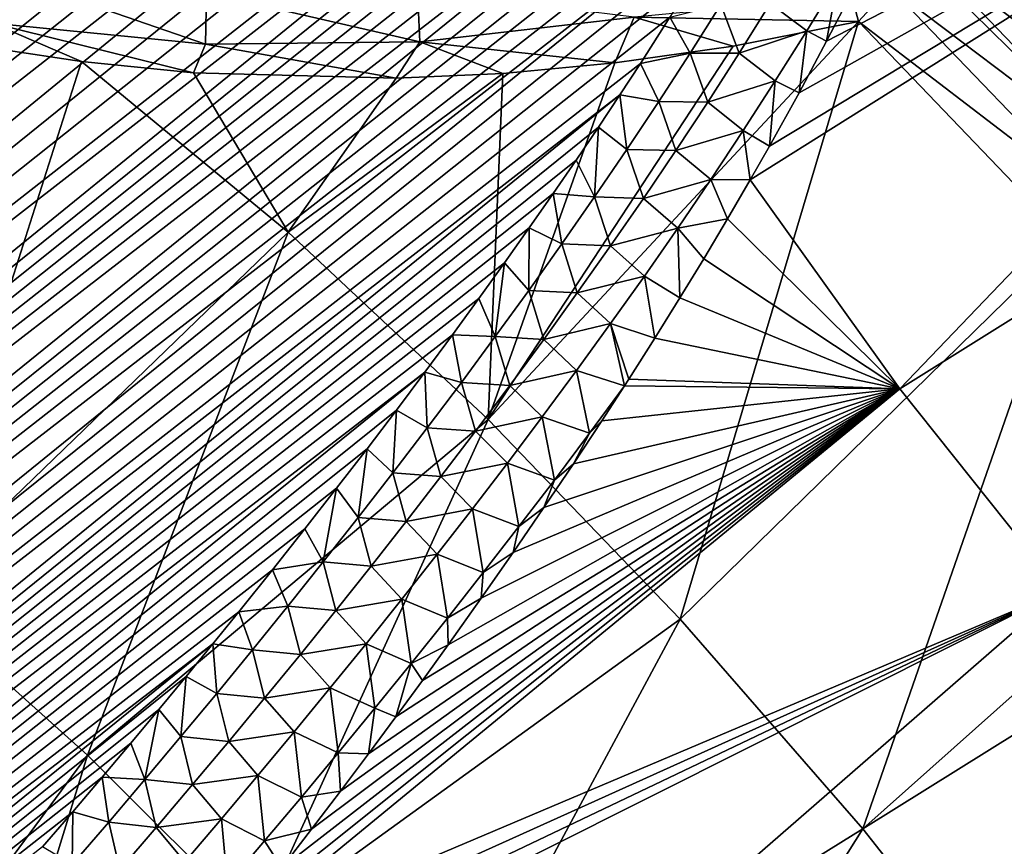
# Model space of a CAD drawing. Header units: metres. Extents: x -82 to 82, y -464 to 32.
# Tile 129 of 256: x -60.4 to -54.13, y -34.53 to -29.26. Entities that reach past the tile are written whole.
import ezdxf

# ---------------------------------------------------------------- set-up
doc = ezdxf.new("R2010")
doc.units = ezdxf.units.M
doc.layers.add('solid_K244121000C07', color=7, linetype='CONTINUOUS')

msp = doc.modelspace()

# ---------------------------------------------------------------- linework, layer by layer
at = {"layer": 'solid_K244121000C07'}
for points in [[(-78.594917, -37.280773, 53.359573), (-58.21331, -21.375046, 36.328918), (-57.990467, -21.362551, 36.173035)], [(-78.319199, -37.938965, 53.302124), (-78.594917, -37.280773, 53.359573), (-57.990467, -21.362551, 36.173035)], [(-78.594917, -37.280773, 53.359573), (-58.4459, -21.393217, 36.491333), (-58.21331, -21.375046, 36.328918)], [(-78.594917, -37.280773, 53.359573), (-58.68837, -21.417181, 36.660358), (-58.4459, -21.393217, 36.491333)], [(-78.319199, -37.938965, 53.302124), (-57.571892, -21.352629, 35.879219), (-57.376038, -21.355093, 35.741261)], [(-78.319199, -37.938965, 53.302124), (-57.776604, -21.355022, 36.023071), (-57.571892, -21.352629, 35.879219)], [(-78.319199, -37.938965, 53.302124), (-57.990467, -21.362551, 36.173035), (-57.776604, -21.355022, 36.023071)], [(-78.319199, -37.938965, 53.302124), (-57.376038, -21.355093, 35.741261), (-57.1884, -21.361826, 35.608696)], [(-78.319199, -37.938965, 53.302124), (-57.1884, -21.361826, 35.608696), (-57.009224, -21.373074, 35.481777)], [(-78.319199, -37.938965, 53.302124), (-57.009224, -21.373074, 35.481777), (-56.838097, -21.388428, 35.360195)], [(-78.044121, -38.584923, 53.209274), (-78.319199, -37.938965, 53.302124), (-56.838097, -21.388428, 35.360195)], [(-78.044121, -38.584923, 53.209274), (-56.838097, -21.388428, 35.360195), (-56.674511, -21.407398, 35.243546)], [(-78.044121, -38.584923, 53.209274), (-56.674511, -21.407398, 35.243546), (-56.5187, -21.430233, 35.132088)], [(-78.594917, -37.280773, 53.359573), (-58.940697, -21.446917, 36.835926), (-58.68837, -21.417181, 36.660358)], [(-78.594917, -37.280773, 53.359573), (-59.203766, -21.483265, 37.018772), (-58.940697, -21.446917, 36.835926)], [(-78.044121, -38.584923, 53.209274), (-56.5187, -21.430233, 35.132088), (-56.228764, -21.485798, 34.923485)], [(-78.870949, -36.6105, 53.380901), (-59.477486, -21.526134, 37.208771), (-59.203766, -21.483265, 37.018772)], [(-78.594917, -37.280773, 53.359573), (-78.870949, -36.6105, 53.380901), (-59.203766, -21.483265, 37.018772)], [(-78.870949, -36.6105, 53.380901), (-59.762085, -21.575743, 37.406078), (-59.477486, -21.526134, 37.208771)], [(-78.044121, -38.584923, 53.209274), (-56.228764, -21.485798, 34.923485), (-55.9669, -21.553728, 34.733543)], [(-78.870949, -36.6105, 53.380901), (-60.058521, -21.632999, 37.6115), (-59.762085, -21.575743, 37.406078)], [(-77.769989, -39.218563, 53.081669), (-78.044121, -38.584923, 53.209274), (-55.9669, -21.553728, 34.733543)], [(-77.769989, -39.218563, 53.081669), (-55.9669, -21.553728, 34.733543), (-55.731277, -21.631895, 34.561024)], [(-78.870949, -36.6105, 53.380901), (-60.26255, -21.675251, 37.752781), (-60.058521, -21.632999, 37.6115)], [(-77.769989, -39.218563, 53.081669), (-55.731277, -21.631895, 34.561024), (-55.520348, -21.71875, 34.404984)], [(-78.870949, -36.6105, 53.380901), (-60.471764, -21.720831, 37.897572), (-60.26255, -21.675251, 37.752781)], [(-77.769989, -39.218563, 53.081669), (-55.520348, -21.71875, 34.404984), (-55.332634, -21.812996, 34.264542)], [(-77.497025, -39.839706, 52.919788), (-77.769989, -39.218563, 53.081669), (-55.332634, -21.812996, 34.264542)], [(-77.497025, -39.839706, 52.919788), (-55.332634, -21.812996, 34.264542), (-55.166149, -21.913033, 34.138401)], [(-77.497025, -39.839706, 52.919788), (-55.166149, -21.913033, 34.138401), (-55.018562, -22.01767, 34.02499)], [(-77.497025, -39.839706, 52.919788), (-55.018562, -22.01767, 34.02499), (-54.888012, -22.126501, 33.923103)], [(-77.497025, -39.839706, 52.919788), (-54.888012, -22.126501, 33.923103), (-54.772461, -22.239262, 33.831337)], [(-77.225426, -40.44812, 52.72403), (-77.497025, -39.839706, 52.919788), (-54.772461, -22.239262, 33.831337)], [(-77.225426, -40.44812, 52.72403), (-54.772461, -22.239262, 33.831337), (-54.669758, -22.355804, 33.748135)], [(-77.225426, -40.44812, 52.72403), (-54.669758, -22.355804, 33.748135), (-54.578724, -22.476393, 33.67268)], [(-77.225426, -40.44812, 52.72403), (-54.578724, -22.476393, 33.67268), (-54.498306, -22.601336, 33.604221)], [(-77.225426, -40.44812, 52.72403), (-54.498306, -22.601336, 33.604221), (-54.427303, -22.73152, 33.541813)], [(-76.955391, -41.043564, 52.494686), (-77.225426, -40.44812, 52.72403), (-54.427303, -22.73152, 33.541813)], [(-76.955391, -41.043564, 52.494686), (-54.427303, -22.73152, 33.541813), (-54.36512, -22.867579, 33.48497)], [(-76.955391, -41.043564, 52.494686), (-54.36512, -22.867579, 33.48497), (-54.311436, -23.01021, 33.433399)], [(-76.955391, -41.043564, 52.494686), (-54.311436, -23.01021, 33.433399), (-54.266121, -23.160393, 33.386925)], [(-76.955391, -41.043564, 52.494686), (-54.266121, -23.160393, 33.386925), (-54.229156, -23.319883, 33.345371)], [(-76.687035, -41.625835, 52.23193), (-76.955391, -41.043564, 52.494686), (-54.229156, -23.319883, 33.345371)], [(-76.687035, -41.625835, 52.23193), (-54.229156, -23.319883, 33.345371), (-54.200867, -23.489965, 33.308834)], [(-76.687035, -41.625835, 52.23193), (-54.200867, -23.489965, 33.308834), (-54.181686, -23.672016, 33.277439)], [(-76.687035, -41.625835, 52.23193), (-54.181686, -23.672016, 33.277439), (-54.172779, -23.868355, 33.251842)], [(-76.687035, -41.625835, 52.23193), (-54.172779, -23.868355, 33.251842), (-54.175354, -24.081043, 33.232693)], [(-76.420471, -42.194641, 51.935787), (-76.687035, -41.625835, 52.23193), (-54.175354, -24.081043, 33.232693)], [(-76.420471, -42.194641, 51.935787), (-54.175354, -24.081043, 33.232693), (-54.190643, -24.311855, 33.220619)], [(-76.420471, -42.194641, 51.935787), (-54.190643, -24.311855, 33.220619), (-54.220631, -24.562742, 33.216881)], [(-76.420471, -42.194641, 51.935787), (-54.220631, -24.562742, 33.216881), (-54.267399, -24.835093, 33.222858)], [(-76.1558, -42.749561, 51.606247), (-76.420471, -42.194641, 51.935787), (-54.267399, -24.835093, 33.222858)], [(-76.1558, -42.749561, 51.606247), (-54.267399, -24.835093, 33.222858), (-54.332588, -25.129848, 33.239582)], [(-76.1558, -42.749561, 51.606247), (-54.332588, -25.129848, 33.239582), (-54.418049, -25.447906, 33.268269)], [(-76.1558, -42.749561, 51.606247), (-54.418049, -25.447906, 33.268269), (-54.526119, -25.790277, 33.310627)], [(-76.1558, -42.749561, 51.606247), (-54.526119, -25.790277, 33.310627), (-54.589012, -25.970743, 33.337151)], [(-75.893143, -43.290119, 51.243206), (-76.1558, -42.749561, 51.606247), (-54.589012, -25.970743, 33.337151)], [(-75.893143, -43.290119, 51.243206), (-54.589012, -25.970743, 33.337151), (-54.658459, -26.157759, 33.367741)], [(-75.893143, -43.290119, 51.243206), (-54.658459, -26.157759, 33.367741), (-54.734188, -26.351128, 33.402122)], [(-75.893143, -43.290119, 51.243206), (-54.734188, -26.351128, 33.402122), (-54.816776, -26.551207, 33.44075)], [(-75.893143, -43.290119, 51.243206), (-54.816776, -26.551207, 33.44075), (-54.906693, -26.758276, 33.48399)], [(-75.893143, -43.290119, 51.243206), (-54.906693, -26.758276, 33.48399), (-55.003674, -26.972128, 33.531567)], [(-55.745441, -30.27869, 33.756195), (-55.623348, -30.064907, 33.690063), (-50.140499, -26.755737, 31.51539)], [(-54.79092, -31.61244, 33.590214), (-55.745441, -30.27869, 33.756195), (-50.140499, -26.755737, 31.51539)], [(-55.623348, -30.064907, 33.690063), (-55.434402, -29.724136, 33.588783), (-50.140499, -26.755737, 31.51539)], [(-55.434402, -29.724136, 33.588783), (-55.258881, -29.395174, 33.495998), (-50.140499, -26.755737, 31.51539)], [(-55.258881, -29.395174, 33.495998), (-55.094913, -29.077251, 33.410736), (-50.140499, -26.755737, 31.51539)], [(-54.79092, -31.61244, 33.590214), (-50.140499, -26.755737, 31.51539), (-49.141125, -28.07943, 31.393591)], [(-75.893143, -43.290119, 51.243206), (-55.003674, -26.972128, 33.531567), (-55.108418, -27.19323, 33.584042)], [(-75.632614, -43.815784, 50.846485), (-75.893143, -43.290119, 51.243206), (-55.108418, -27.19323, 33.584042)], [(-75.632614, -43.815784, 50.846485), (-55.108418, -27.19323, 33.584042), (-55.22126, -27.421783, 33.641663)], [(-75.632614, -43.815784, 50.846485), (-55.22126, -27.421783, 33.641663), (-55.34201, -27.657631, 33.704224)], [(-75.632614, -43.815784, 50.846485), (-55.34201, -27.657631, 33.704224), (-55.471512, -27.901337, 33.772408)], [(-75.632614, -43.815784, 50.846485), (-55.471512, -27.901337, 33.772408), (-55.609909, -28.152981, 33.846306)], [(-53.764923, -32.901646, 33.529194), (-54.79092, -31.61244, 33.590214), (-49.141125, -28.07943, 31.393591)], [(-75.632614, -43.815784, 50.846485), (-55.609909, -28.152981, 33.846306), (-55.757195, -28.412519, 33.925858)], [(-54.078114, -28.264481, 86.668732), (-54.191223, -28.371805, 86.703903), (-52.57766, -29.608547, 86.811722)], [(-54.191223, -28.371805, 86.703903), (-54.304832, -28.481905, 86.726624), (-52.808731, -29.813242, 86.893402)], [(-54.191223, -28.371805, 86.703903), (-52.808731, -29.813242, 86.893402), (-52.57766, -29.608547, 86.811722)], [(-75.374222, -44.325943, 50.415726), (-75.632614, -43.815784, 50.846485), (-55.757195, -28.412519, 33.925858)], [(-75.374222, -44.325943, 50.415726), (-55.757195, -28.412519, 33.925858), (-55.914337, -28.680607, 34.011875)], [(-54.304832, -28.481905, 86.726624), (-54.418221, -28.594072, 86.73674), (-52.808731, -29.813242, 86.893402)], [(-54.418221, -28.594072, 86.73674), (-54.641441, -28.821747, 86.719002), (-53.044426, -30.026346, 86.925011)], [(-54.418221, -28.594072, 86.73674), (-53.044426, -30.026346, 86.925011), (-52.808731, -29.813242, 86.893402)], [(-75.374222, -44.325943, 50.415726), (-55.914337, -28.680607, 34.011875), (-56.081245, -28.957146, 34.10424)], [(-54.681576, -28.863691, 86.710266), (-54.855259, -29.049089, 86.651146), (-53.27874, -30.242428, 86.905739)], [(-54.641441, -28.821747, 86.719002), (-54.681576, -28.863691, 86.710266), (-53.27874, -30.242428, 86.905739)], [(-54.641441, -28.821747, 86.719002), (-53.27874, -30.242428, 86.905739), (-53.044426, -30.026346, 86.925011)], [(-75.374222, -44.325943, 50.415726), (-56.081245, -28.957146, 34.10424), (-56.258175, -29.242289, 34.203136)], [(-60.578529, -29.279345, 83.662766), (-59.219612, -29.412891, 84.411858), (-60.547215, -28.95426, 83.708755)], [(-59.219612, -29.412891, 84.411858), (-59.21199, -29.084295, 84.439079), (-60.547215, -28.95426, 83.708755)], [(-55.61853, -29.154865, 33.675404), (-55.187679, -29.002943, 33.445824), (-55.385002, -29.327902, 33.545609)], [(-55.385002, -29.327902, 33.545609), (-55.187679, -29.002943, 33.445824), (-55.258881, -29.395174, 33.495998)], [(-55.187679, -29.002943, 33.445824), (-55.094913, -29.077251, 33.410736), (-55.258881, -29.395174, 33.495998)], [(-55.097912, -29.106815, 86.550049), (-55.05415, -29.270227, 86.534927), (-54.855259, -29.049089, 86.651146)], [(-54.855259, -29.049089, 86.651146), (-55.05415, -29.270227, 86.534927), (-53.505695, -30.455978, 86.836082)], [(-54.855259, -29.049089, 86.651146), (-53.505695, -30.455978, 86.836082), (-53.27874, -30.242428, 86.905739)], [(-59.219612, -29.412891, 84.411858), (-57.851585, -29.398228, 85.148407), (-59.21199, -29.084295, 84.439079)], [(-57.851585, -29.398228, 85.148407), (-57.8666, -29.068855, 85.156357), (-59.21199, -29.084295, 84.439079)], [(-57.851585, -29.398228, 85.148407), (-56.486134, -29.242058, 85.864334), (-57.8666, -29.068855, 85.156357)], [(-56.486134, -29.242058, 85.864334), (-55.05415, -29.270227, 86.534927), (-55.097912, -29.106815, 86.550049)], [(-56.12933, -29.471563, 34.013721), (-56.258175, -29.242289, 34.203136), (-55.932991, -29.159752, 33.906445)], [(-56.12933, -29.471563, 34.013721), (-55.932991, -29.159752, 33.906445), (-55.815742, -29.471025, 33.779575)], [(-55.932991, -29.159752, 33.906445), (-55.61853, -29.154865, 33.675404), (-55.815742, -29.471025, 33.779575)], [(-55.815742, -29.471025, 33.779575), (-55.61853, -29.154865, 33.675404), (-55.385002, -29.327902, 33.545609)], [(-75.374222, -44.325943, 50.415726), (-56.258175, -29.242289, 34.203136), (-56.446186, -29.536743, 34.309448)], [(-57.851585, -29.398228, 85.148407), (-56.608353, -29.533909, 85.748657), (-56.486134, -29.242058, 85.864334)], [(-56.486134, -29.242058, 85.864334), (-56.608353, -29.533909, 85.748657), (-55.855106, -29.426291, 86.133148)], [(-56.486134, -29.242058, 85.864334), (-55.855106, -29.426291, 86.133148), (-55.05415, -29.270227, 86.534927)], [(-56.12933, -29.471563, 34.013721), (-56.446186, -29.536743, 34.309448), (-56.258175, -29.242289, 34.203136)], [(-60.578529, -29.279345, 83.662766), (-60.517696, -29.447895, 83.659752), (-60.008659, -29.523767, 83.940109)], [(-60.578529, -29.279345, 83.662766), (-60.008659, -29.523767, 83.940109), (-59.29488, -29.596146, 84.329132)], [(-60.578529, -29.279345, 83.662766), (-59.29488, -29.596146, 84.329132), (-59.219612, -29.412891, 84.411858)], [(-55.05415, -29.270227, 86.534927), (-57.416039, -31.809103, 84.663208), (-56.191467, -33.081211, 84.835136)], [(-55.05415, -29.270227, 86.534927), (-55.855106, -29.426291, 86.133148), (-57.416039, -31.809103, 84.663208)], [(-53.719513, -30.661554, 86.717819), (-55.05415, -29.270227, 86.534927), (-56.191467, -33.081211, 84.835136)], [(-53.505695, -30.455978, 86.836082), (-55.05415, -29.270227, 86.534927), (-53.719513, -30.661554, 86.717819)], [(-55.815742, -29.471025, 33.779575), (-55.385002, -29.327902, 33.545609), (-55.586006, -29.6485, 33.648998)], [(-55.586006, -29.6485, 33.648998), (-55.385002, -29.327902, 33.545609), (-55.434402, -29.724136, 33.588783)], [(-55.385002, -29.327902, 33.545609), (-55.258881, -29.395174, 33.495998), (-55.434402, -29.724136, 33.588783)], [(-59.219612, -29.412891, 84.411858), (-59.29488, -29.596146, 84.329132), (-58.004078, -29.630438, 85.020218)], [(-59.219612, -29.412891, 84.411858), (-58.004078, -29.630438, 85.020218), (-57.851585, -29.398228, 85.148407)], [(-57.851585, -29.398228, 85.148407), (-58.004078, -29.630438, 85.020218), (-57.322224, -29.60022, 85.378609)], [(-57.851585, -29.398228, 85.148407), (-57.322224, -29.60022, 85.378609), (-56.608353, -29.533909, 85.748657)], [(-55.855106, -29.426291, 86.133148), (-56.608353, -29.533909, 85.748657), (-57.416039, -31.809103, 84.663208)], [(-60.008659, -29.523767, 83.940109), (-60.517696, -29.447895, 83.659752), (-61.098137, -32.939335, 82.14872)], [(-56.32917, -29.780117, 34.124226), (-56.446186, -29.536743, 34.309448), (-56.12933, -29.471563, 34.013721)], [(-56.32917, -29.780117, 34.124226), (-56.12933, -29.471563, 34.013721), (-56.016418, -29.783503, 33.887066)], [(-56.12933, -29.471563, 34.013721), (-55.815742, -29.471025, 33.779575), (-56.016418, -29.783503, 33.887066)], [(-56.016418, -29.783503, 33.887066), (-55.815742, -29.471025, 33.779575), (-55.586006, -29.6485, 33.648998)], [(-75.374222, -44.325943, 50.415726), (-56.446186, -29.536743, 34.309448), (-56.577492, -29.738079, 34.384258)], [(-58.691563, -30.612297, 84.366417), (-60.008659, -29.523767, 83.940109), (-61.098137, -32.939335, 82.14872)], [(-59.29488, -29.596146, 84.329132), (-60.008659, -29.523767, 83.940109), (-58.691563, -30.612297, 84.366417)], [(-56.608353, -29.533909, 85.748657), (-57.322224, -29.60022, 85.378609), (-57.416039, -31.809103, 84.663208)], [(-56.32917, -29.780117, 34.124226), (-56.577492, -29.738079, 34.384258), (-56.446186, -29.536743, 34.309448)], [(-58.004078, -29.630438, 85.020218), (-59.29488, -29.596146, 84.329132), (-58.691563, -30.612297, 84.366417)], [(-57.322224, -29.60022, 85.378609), (-58.691563, -30.612297, 84.366417), (-57.416039, -31.809103, 84.663208)], [(-57.322224, -29.60022, 85.378609), (-58.004078, -29.630438, 85.020218), (-58.691563, -30.612297, 84.366417)], [(-56.016418, -29.783503, 33.887066), (-55.586006, -29.6485, 33.648998), (-55.790329, -29.965054, 33.755711)], [(-55.790329, -29.965054, 33.755711), (-55.586006, -29.6485, 33.648998), (-55.623348, -30.064907, 33.690063)], [(-55.586006, -29.6485, 33.648998), (-55.434402, -29.724136, 33.588783), (-55.623348, -30.064907, 33.690063)], [(-75.118034, -44.81987, 49.950577), (-75.374222, -44.325943, 50.415726), (-56.577492, -29.738079, 34.384258)], [(-75.118034, -44.81987, 49.950577), (-56.577492, -29.738079, 34.384258), (-56.71365, -29.943478, 34.462269)], [(-56.53223, -30.085573, 34.237759), (-56.71365, -29.943478, 34.462269), (-56.577492, -29.738079, 34.384258)], [(-56.53223, -30.085573, 34.237759), (-56.577492, -29.738079, 34.384258), (-56.32917, -29.780117, 34.124226)], [(-56.53223, -30.085573, 34.237759), (-56.32917, -29.780117, 34.124226), (-56.220287, -30.092501, 33.997665)], [(-56.32917, -29.780117, 34.124226), (-56.016418, -29.783503, 33.887066), (-56.220287, -30.092501, 33.997665)], [(-56.220287, -30.092501, 33.997665), (-56.016418, -29.783503, 33.887066), (-55.790329, -29.965054, 33.755711)], [(-75.118034, -44.81987, 49.950577), (-56.71365, -29.943478, 34.462269), (-56.855026, -30.153187, 34.543804)], [(-56.738232, -30.388098, 34.354118), (-56.855026, -30.153187, 34.543804), (-56.71365, -29.943478, 34.462269)], [(-56.738232, -30.388098, 34.354118), (-56.71365, -29.943478, 34.462269), (-56.53223, -30.085573, 34.237759)], [(-56.220287, -30.092501, 33.997665), (-55.790329, -29.965054, 33.755711), (-55.997711, -30.277807, 33.865547)], [(-55.997711, -30.277807, 33.865547), (-55.790329, -29.965054, 33.755711), (-55.745441, -30.27869, 33.756195)], [(-55.790329, -29.965054, 33.755711), (-55.623348, -30.064907, 33.690063), (-55.745441, -30.27869, 33.756195)], [(-56.738232, -30.388098, 34.354118), (-56.53223, -30.085573, 34.237759), (-56.427082, -30.39822, 34.111179)], [(-56.53223, -30.085573, 34.237759), (-56.220287, -30.092501, 33.997665), (-56.427082, -30.39822, 34.111179)], [(-56.427082, -30.39822, 34.111179), (-56.220287, -30.092501, 33.997665), (-55.997711, -30.277807, 33.865547)], [(-75.118034, -44.81987, 49.950577), (-56.855026, -30.153187, 34.543804), (-57.001995, -30.367453, 34.629177)], [(-56.738232, -30.388098, 34.354118), (-57.001995, -30.367453, 34.629177), (-56.855026, -30.153187, 34.543804)], [(-56.427082, -30.39822, 34.111179), (-55.997711, -30.277807, 33.865547), (-56.20789, -30.586998, 33.978306)], [(-56.20789, -30.586998, 33.978306), (-55.997711, -30.277807, 33.865547), (-55.890274, -30.527576, 33.8354)], [(-55.997711, -30.277807, 33.865547), (-55.745441, -30.27869, 33.756195), (-55.890274, -30.527576, 33.8354)], [(-55.890274, -30.527576, 33.8354), (-55.745441, -30.27869, 33.756195), (-54.79092, -31.61244, 33.590214)], [(-75.118034, -44.81987, 49.950577), (-57.001995, -30.367453, 34.629177), (-57.154316, -30.586111, 34.718163)], [(-56.946922, -30.687841, 34.473114), (-57.154316, -30.586111, 34.718163), (-57.001995, -30.367453, 34.629177)], [(-56.946922, -30.687841, 34.473114), (-57.001995, -30.367453, 34.629177), (-56.738232, -30.388098, 34.354118)], [(-56.946922, -30.687841, 34.473114), (-56.738232, -30.388098, 34.354118), (-56.636539, -30.700857, 34.227409)], [(-56.738232, -30.388098, 34.354118), (-56.427082, -30.39822, 34.111179), (-56.636539, -30.700857, 34.227409)], [(-56.636539, -30.700857, 34.227409), (-56.427082, -30.39822, 34.111179), (-56.20789, -30.586998, 33.978306)], [(-56.20789, -30.586998, 33.978306), (-55.890274, -30.527576, 33.8354), (-56.041855, -30.78236, 33.919052)], [(-56.041855, -30.78236, 33.919052), (-55.890274, -30.527576, 33.8354), (-54.79092, -31.61244, 33.590214)], [(-75.118034, -44.81987, 49.950577), (-57.154316, -30.586111, 34.718163), (-57.311913, -30.809093, 34.810692)], [(-58.691563, -30.612297, 84.366417), (-61.098137, -32.939335, 82.14872), (-59.970982, -33.949196, 82.454803)], [(-57.416039, -31.809103, 84.663208), (-58.691563, -30.612297, 84.366417), (-59.970982, -33.949196, 82.454803)], [(-57.158115, -30.984921, 34.594624), (-57.311913, -30.809093, 34.810692), (-57.154316, -30.586111, 34.718163)], [(-57.158115, -30.984921, 34.594624), (-57.154316, -30.586111, 34.718163), (-56.946922, -30.687841, 34.473114)], [(-56.636539, -30.700857, 34.227409), (-56.20789, -30.586998, 33.978306), (-56.420616, -30.89286, 34.093792)], [(-56.420616, -30.89286, 34.093792), (-56.20789, -30.586998, 33.978306), (-56.194241, -31.032553, 34.003811)], [(-56.20789, -30.586998, 33.978306), (-56.041855, -30.78236, 33.919052), (-56.194241, -31.032553, 34.003811)], [(-57.158115, -30.984921, 34.594624), (-56.946922, -30.687841, 34.473114), (-56.848457, -31.000572, 34.346203)], [(-56.946922, -30.687841, 34.473114), (-56.636539, -30.700857, 34.227409), (-56.848457, -31.000572, 34.346203)], [(-56.848457, -31.000572, 34.346203), (-56.636539, -30.700857, 34.227409), (-56.420616, -30.89286, 34.093792)], [(-53.719513, -30.661554, 86.717819), (-56.191467, -33.081211, 84.835136), (-55.02713, -34.418976, 84.880882)], [(-52.446049, -32.119568, 86.772568), (-53.719513, -30.661554, 86.717819), (-55.02713, -34.418976, 84.880882)], [(-75.118034, -44.81987, 49.950577), (-57.311913, -30.809093, 34.810692), (-57.475208, -31.036673, 34.907127)], [(-57.371643, -31.279448, 34.718521), (-57.475208, -31.036673, 34.907127), (-57.311913, -30.809093, 34.810692)], [(-57.371643, -31.279448, 34.718521), (-57.311913, -30.809093, 34.810692), (-57.158115, -30.984921, 34.594624)], [(-56.194241, -31.032553, 34.003811), (-56.041855, -30.78236, 33.919052), (-54.79092, -31.61244, 33.590214)], [(-56.848457, -31.000572, 34.346203), (-56.420616, -30.89286, 34.093792), (-56.635693, -31.195581, 34.211853)], [(-56.635693, -31.195581, 34.211853), (-56.420616, -30.89286, 34.093792), (-56.353828, -31.288576, 34.093216)], [(-56.420616, -30.89286, 34.093792), (-56.194241, -31.032553, 34.003811), (-56.353828, -31.288576, 34.093216)], [(-57.371643, -31.279448, 34.718521), (-57.158115, -30.984921, 34.594624), (-57.062668, -31.297503, 34.467434)], [(-57.158115, -30.984921, 34.594624), (-56.848457, -31.000572, 34.346203), (-57.062668, -31.297503, 34.467434)], [(-57.062668, -31.297503, 34.467434), (-56.848457, -31.000572, 34.346203), (-56.635693, -31.195581, 34.211853)], [(-75.118034, -44.81987, 49.950577), (-57.475208, -31.036673, 34.907127), (-57.64463, -31.269125, 35.007851)], [(-57.371643, -31.279448, 34.718521), (-57.64463, -31.269125, 35.007851), (-57.475208, -31.036673, 34.907127)], [(-56.353828, -31.288576, 34.093216), (-56.194241, -31.032553, 34.003811), (-54.79092, -31.61244, 33.590214)], [(-57.062668, -31.297503, 34.467434), (-56.635693, -31.195581, 34.211853), (-56.852962, -31.495316, 34.332367)], [(-56.852962, -31.495316, 34.332367), (-56.635693, -31.195581, 34.211853), (-56.547131, -31.592819, 34.202526)], [(-56.635693, -31.195581, 34.211853), (-56.353828, -31.288576, 34.093216), (-56.519768, -31.550138, 34.186989)], [(-56.635693, -31.195581, 34.211853), (-56.519768, -31.550138, 34.186989), (-56.547131, -31.592819, 34.202526)], [(-75.118034, -44.81987, 49.950577), (-57.64463, -31.269125, 35.007851), (-57.820217, -31.50647, 35.112881)], [(-57.587326, -31.571539, 34.844677), (-57.820217, -31.50647, 35.112881), (-57.64463, -31.269125, 35.007851)], [(-57.587326, -31.571539, 34.844677), (-57.64463, -31.269125, 35.007851), (-57.371643, -31.279448, 34.718521)], [(-57.587326, -31.571539, 34.844677), (-57.371643, -31.279448, 34.718521), (-57.279011, -31.591776, 34.590984)], [(-57.371643, -31.279448, 34.718521), (-57.062668, -31.297503, 34.467434), (-57.279011, -31.591776, 34.590984)], [(-57.279011, -31.591776, 34.590984), (-57.062668, -31.297503, 34.467434), (-56.852962, -31.495316, 34.332367)], [(-56.519768, -31.550138, 34.186989), (-56.353828, -31.288576, 34.093216), (-54.79092, -31.61244, 33.590214)], [(-74.864143, -45.296734, 49.450634), (-75.118034, -44.81987, 49.950577), (-57.820217, -31.50647, 35.112881)], [(-74.864143, -45.296734, 49.450634), (-57.820217, -31.50647, 35.112881), (-58.001575, -31.748444, 35.221859)], [(-57.805008, -31.861298, 34.972984), (-58.001575, -31.748444, 35.221859), (-57.820217, -31.50647, 35.112881)], [(-57.805008, -31.861298, 34.972984), (-57.820217, -31.50647, 35.112881), (-57.587326, -31.571539, 34.844677)], [(-57.279011, -31.591776, 34.590984), (-56.852962, -31.495316, 34.332367), (-57.072266, -31.792217, 34.455215)], [(-57.072266, -31.792217, 34.455215), (-56.852962, -31.495316, 34.332367), (-56.769852, -31.895445, 34.324528)], [(-56.852962, -31.495316, 34.332367), (-56.547131, -31.592819, 34.202526), (-56.769852, -31.895445, 34.324528)], [(-57.805008, -31.861298, 34.972984), (-57.587326, -31.571539, 34.844677), (-57.497318, -31.883524, 34.716736)], [(-57.587326, -31.571539, 34.844677), (-57.279011, -31.591776, 34.590984), (-57.497318, -31.883524, 34.716736)], [(-56.547131, -31.592819, 34.202526), (-56.519768, -31.550138, 34.186989), (-54.79092, -31.61244, 33.590214)], [(-59.128593, -35.174973, 35.738209), (-54.79092, -31.61244, 33.590214), (-53.764923, -32.901646, 33.529194)], [(-59.128593, -35.174973, 35.738209), (-58.927502, -34.919849, 35.614292), (-54.79092, -31.61244, 33.590214)], [(-58.927502, -34.919849, 35.614292), (-58.732288, -34.668934, 35.494587), (-54.79092, -31.61244, 33.590214)], [(-58.732288, -34.668934, 35.494587), (-58.5429, -34.422203, 35.379013), (-54.79092, -31.61244, 33.590214)], [(-58.5429, -34.422203, 35.379013), (-58.358952, -34.17947, 35.267326), (-54.79092, -31.61244, 33.590214)], [(-58.358952, -34.17947, 35.267326), (-58.180061, -33.940548, 35.159298), (-54.79092, -31.61244, 33.590214)], [(-58.180061, -33.940548, 35.159298), (-58.005848, -33.705242, 35.054703), (-54.79092, -31.61244, 33.590214)], [(-58.005848, -33.705242, 35.054703), (-57.836155, -33.473469, 34.953423), (-54.79092, -31.61244, 33.590214)], [(-57.836155, -33.473469, 34.953423), (-57.671711, -33.245571, 34.855732), (-54.79092, -31.61244, 33.590214)], [(-57.671711, -33.245571, 34.855732), (-57.460255, -32.947571, 34.73082), (-54.79092, -31.61244, 33.590214)], [(-57.497318, -31.883524, 34.716736), (-57.279011, -31.591776, 34.590984), (-57.072266, -31.792217, 34.455215)], [(-57.460255, -32.947571, 34.73082), (-57.257008, -32.655952, 34.611607), (-54.79092, -31.61244, 33.590214)], [(-57.257008, -32.655952, 34.611607), (-57.061192, -32.370361, 34.497646), (-54.79092, -31.61244, 33.590214)], [(-57.061192, -32.370361, 34.497646), (-56.872787, -32.090755, 34.38884), (-54.79092, -31.61244, 33.590214)], [(-56.872787, -32.090755, 34.38884), (-56.692528, -31.817438, 34.285408), (-54.79092, -31.61244, 33.590214)], [(-56.769852, -31.895445, 34.324528), (-56.547131, -31.592819, 34.202526), (-56.692528, -31.817438, 34.285408)], [(-56.692528, -31.817438, 34.285408), (-56.547131, -31.592819, 34.202526), (-54.79092, -31.61244, 33.590214)], [(-74.864143, -45.296734, 49.450634), (-58.001575, -31.748444, 35.221859), (-58.189156, -31.995325, 35.335194)], [(-58.024559, -32.148811, 35.103352), (-58.189156, -31.995325, 35.335194), (-58.001575, -31.748444, 35.221859)], [(-58.024559, -32.148811, 35.103352), (-58.001575, -31.748444, 35.221859), (-57.805008, -31.861298, 34.972984)], [(-57.416039, -31.809103, 84.663208), (-59.970982, -33.949196, 82.454803), (-58.887215, -35.032124, 82.646347)], [(-56.191467, -33.081211, 84.835136), (-57.416039, -31.809103, 84.663208), (-58.887215, -35.032124, 82.646347)], [(-57.497318, -31.883524, 34.716736), (-57.072266, -31.792217, 34.455215), (-57.293449, -32.086433, 34.580276)], [(-57.293449, -32.086433, 34.580276), (-57.072266, -31.792217, 34.455215), (-56.994125, -32.194553, 34.448635)], [(-57.072266, -31.792217, 34.455215), (-56.769852, -31.895445, 34.324528), (-56.994125, -32.194553, 34.448635)], [(-56.769852, -31.895445, 34.324528), (-56.692528, -31.817438, 34.285408), (-56.872787, -32.090755, 34.38884)], [(-58.024559, -32.148811, 35.103352), (-57.805008, -31.861298, 34.972984), (-57.717461, -32.172863, 34.844582)], [(-57.805008, -31.861298, 34.972984), (-57.497318, -31.883524, 34.716736), (-57.717461, -32.172863, 34.844582)], [(-57.717461, -32.172863, 34.844582), (-57.497318, -31.883524, 34.716736), (-57.293449, -32.086433, 34.580276)], [(-56.994125, -32.194553, 34.448635), (-56.769852, -31.895445, 34.324528), (-56.872787, -32.090755, 34.38884)], [(-74.864143, -45.296734, 49.450634), (-58.189156, -31.995325, 35.335194), (-58.383453, -32.247414, 35.453327)], [(-58.245872, -32.434162, 35.235699), (-58.383453, -32.247414, 35.453327), (-58.189156, -31.995325, 35.335194)], [(-58.245872, -32.434162, 35.235699), (-58.189156, -31.995325, 35.335194), (-58.024559, -32.148811, 35.103352)], [(-57.717461, -32.172863, 34.844582), (-57.293449, -32.086433, 34.580276), (-57.516376, -32.378098, 34.707447)], [(-57.516376, -32.378098, 34.707447), (-57.293449, -32.086433, 34.580276), (-57.220123, -32.490902, 34.574921)], [(-57.293449, -32.086433, 34.580276), (-56.994125, -32.194553, 34.448635), (-57.220123, -32.490902, 34.574921)], [(-56.994125, -32.194553, 34.448635), (-56.872787, -32.090755, 34.38884), (-57.061192, -32.370361, 34.497646)], [(-52.639397, -32.929642, 86.429382), (-52.446049, -32.119568, 86.772568), (-55.02713, -34.418976, 84.880882)], [(-58.245872, -32.434162, 35.235699), (-58.024559, -32.148811, 35.103352), (-57.939323, -32.459885, 34.974449)], [(-58.024559, -32.148811, 35.103352), (-57.717461, -32.172863, 34.844582), (-57.939323, -32.459885, 34.974449)], [(-57.939323, -32.459885, 34.974449), (-57.717461, -32.172863, 34.844582), (-57.516376, -32.378098, 34.707447)], [(-57.220123, -32.490902, 34.574921), (-56.994125, -32.194553, 34.448635), (-57.061192, -32.370361, 34.497646)], [(-74.864143, -45.296734, 49.450634), (-58.383453, -32.247414, 35.453327), (-58.58477, -32.504906, 35.576534)], [(-58.468842, -32.717422, 35.369957), (-58.58477, -32.504906, 35.576534), (-58.383453, -32.247414, 35.453327)], [(-58.468842, -32.717422, 35.369957), (-58.383453, -32.247414, 35.453327), (-58.245872, -32.434162, 35.235699)], [(-57.939323, -32.459885, 34.974449), (-57.516376, -32.378098, 34.707447), (-57.740952, -32.667313, 34.836655)], [(-57.740952, -32.667313, 34.836655), (-57.516376, -32.378098, 34.707447), (-57.447742, -32.784611, 34.7033)], [(-57.516376, -32.378098, 34.707447), (-57.220123, -32.490902, 34.574921), (-57.447742, -32.784611, 34.7033)], [(-57.220123, -32.490902, 34.574921), (-57.061192, -32.370361, 34.497646), (-57.257008, -32.655952, 34.611607)], [(-58.468842, -32.717422, 35.369957), (-58.245872, -32.434162, 35.235699), (-58.162804, -32.744671, 35.106258)], [(-58.245872, -32.434162, 35.235699), (-57.939323, -32.459885, 34.974449), (-58.162804, -32.744671, 35.106258)], [(-74.864143, -45.296734, 49.450634), (-58.58477, -32.504906, 35.576534), (-58.792511, -32.767422, 35.704254)], [(-58.468842, -32.717422, 35.369957), (-58.792511, -32.767422, 35.704254), (-58.58477, -32.504906, 35.576534)], [(-58.162804, -32.744671, 35.106258), (-57.939323, -32.459885, 34.974449), (-57.740952, -32.667313, 34.836655)], [(-57.447742, -32.784611, 34.7033), (-57.220123, -32.490902, 34.574921), (-57.257008, -32.655952, 34.611607)], [(-58.162804, -32.744671, 35.106258), (-57.740952, -32.667313, 34.836655), (-57.967072, -32.954178, 34.967819)], [(-57.967072, -32.954178, 34.967819), (-57.740952, -32.667313, 34.836655), (-57.676888, -33.075794, 34.833706)], [(-57.740952, -32.667313, 34.836655), (-57.447742, -32.784611, 34.7033), (-57.676888, -33.075794, 34.833706)], [(-57.447742, -32.784611, 34.7033), (-57.257008, -32.655952, 34.611607), (-57.460255, -32.947571, 34.73082)], [(-74.864143, -45.296734, 49.450634), (-58.792511, -32.767422, 35.704254), (-59.007057, -33.035183, 35.836842)], [(-58.693348, -32.998672, 35.506046), (-59.007057, -33.035183, 35.836842), (-58.792511, -32.767422, 35.704254)], [(-58.693348, -32.998672, 35.506046), (-58.792511, -32.767422, 35.704254), (-58.468842, -32.717422, 35.369957)], [(-58.693348, -32.998672, 35.506046), (-58.468842, -32.717422, 35.369957), (-58.387798, -33.027317, 35.239941)], [(-58.468842, -32.717422, 35.369957), (-58.162804, -32.744671, 35.106258), (-58.387798, -33.027317, 35.239941)], [(-58.387798, -33.027317, 35.239941), (-58.162804, -32.744671, 35.106258), (-57.967072, -32.954178, 34.967819)], [(-57.676888, -33.075794, 34.833706), (-57.447742, -32.784611, 34.7033), (-57.460255, -32.947571, 34.73082)], [(-59.970982, -33.949196, 82.454803), (-61.098137, -32.939335, 82.14872), (-61.850563, -36.494118, 80.102913)], [(-59.692257, -35.876419, 36.08939), (-59.499908, -35.639366, 35.968952), (-53.764923, -32.901646, 33.529194)], [(-58.668163, -37.172279, 36.045826), (-59.692257, -35.876419, 36.08939), (-53.764923, -32.901646, 33.529194)], [(-59.499908, -35.639366, 35.968952), (-59.312126, -35.405605, 35.851955), (-53.764923, -32.901646, 33.529194)], [(-59.312126, -35.405605, 35.851955), (-59.128593, -35.174973, 35.738209), (-53.764923, -32.901646, 33.529194)], [(-58.668163, -37.172279, 36.045826), (-53.764923, -32.901646, 33.529194), (-52.680439, -34.142662, 33.576401)], [(-58.387798, -33.027317, 35.239941), (-57.967072, -32.954178, 34.967819), (-58.194637, -33.238789, 35.100876)], [(-58.194637, -33.238789, 35.100876), (-57.967072, -32.954178, 34.967819), (-57.907459, -33.364559, 34.966053)], [(-57.967072, -32.954178, 34.967819), (-57.676888, -33.075794, 34.833706), (-57.907459, -33.364559, 34.966053)], [(-57.676888, -33.075794, 34.833706), (-57.460255, -32.947571, 34.73082), (-57.671711, -33.245571, 34.855732)], [(-52.639397, -32.929642, 86.429382), (-55.02713, -34.418976, 84.880882), (-53.93185, -35.812256, 84.800117)], [(-58.919304, -33.277981, 35.643902), (-59.007057, -33.035183, 35.836842), (-58.693348, -32.998672, 35.506046)], [(-58.919304, -33.277981, 35.643902), (-58.693348, -32.998672, 35.506046), (-58.614208, -33.307911, 35.37542)], [(-58.693348, -32.998672, 35.506046), (-58.387798, -33.027317, 35.239941), (-58.614208, -33.307911, 35.37542)], [(-74.864143, -45.296734, 49.450634), (-59.007057, -33.035183, 35.836842), (-59.172771, -33.239647, 35.939796)], [(-58.919304, -33.277981, 35.643902), (-59.172771, -33.239647, 35.939796), (-59.007057, -33.035183, 35.836842)], [(-56.191467, -33.081211, 84.835136), (-58.887215, -35.032124, 82.646347), (-57.856071, -36.178879, 82.721725)], [(-58.614208, -33.307911, 35.37542), (-58.387798, -33.027317, 35.239941), (-58.194637, -33.238789, 35.100876)], [(-57.907459, -33.364559, 34.966053), (-57.676888, -33.075794, 34.833706), (-57.671711, -33.245571, 34.855732)], [(-55.02713, -34.418976, 84.880882), (-56.191467, -33.081211, 84.835136), (-57.856071, -36.178879, 82.721725)], [(-74.612633, -45.755608, 48.915447), (-74.864143, -45.296734, 49.450634), (-59.172771, -33.239647, 35.939796)], [(-74.612633, -45.755608, 48.915447), (-59.172771, -33.239647, 35.939796), (-59.342865, -33.447392, 36.046013)], [(-59.146626, -33.555405, 35.783466), (-59.342865, -33.447392, 36.046013), (-59.172771, -33.239647, 35.939796)], [(-59.146626, -33.555405, 35.783466), (-59.172771, -33.239647, 35.939796), (-58.919304, -33.277981, 35.643902)], [(-58.614208, -33.307911, 35.37542), (-58.194637, -33.238789, 35.100876), (-58.42355, -33.521248, 35.235741)], [(-58.42355, -33.521248, 35.235741), (-58.194637, -33.238789, 35.100876), (-58.139362, -33.651024, 35.100273)], [(-58.194637, -33.238789, 35.100876), (-57.907459, -33.364559, 34.966053), (-58.139362, -33.651024, 35.100273)], [(-57.907459, -33.364559, 34.966053), (-57.671711, -33.245571, 34.855732), (-57.836155, -33.473469, 34.953423)], [(-59.146626, -33.555405, 35.783466), (-58.919304, -33.277981, 35.643902), (-58.841949, -33.586514, 35.512634)], [(-58.919304, -33.277981, 35.643902), (-58.614208, -33.307911, 35.37542), (-58.841949, -33.586514, 35.512634)], [(-58.841949, -33.586514, 35.512634), (-58.614208, -33.307911, 35.37542), (-58.42355, -33.521248, 35.235741)], [(-58.139362, -33.651024, 35.100273), (-57.907459, -33.364559, 34.966053), (-58.005848, -33.705242, 35.054703)], [(-57.907459, -33.364559, 34.966053), (-57.836155, -33.473469, 34.953423), (-58.005848, -33.705242, 35.054703)], [(-74.612633, -45.755608, 48.915447), (-59.342865, -33.447392, 36.046013), (-59.517387, -33.658443, 36.155525)], [(-59.375248, -33.830997, 35.924702), (-59.517387, -33.658443, 36.155525), (-59.342865, -33.447392, 36.046013)], [(-59.375248, -33.830997, 35.924702), (-59.342865, -33.447392, 36.046013), (-59.146626, -33.555405, 35.783466)], [(-58.841949, -33.586514, 35.512634), (-58.42355, -33.521248, 35.235741), (-58.653732, -33.801632, 35.37236)], [(-58.653732, -33.801632, 35.37236), (-58.42355, -33.521248, 35.235741), (-58.372513, -33.93528, 35.236298)], [(-58.42355, -33.521248, 35.235741), (-58.139362, -33.651024, 35.100273), (-58.372513, -33.93528, 35.236298)], [(-59.375248, -33.830997, 35.924702), (-59.146626, -33.555405, 35.783466), (-59.070957, -33.863194, 35.651543)], [(-59.146626, -33.555405, 35.783466), (-58.841949, -33.586514, 35.512634), (-59.070957, -33.863194, 35.651543)], [(-59.070957, -33.863194, 35.651543), (-58.841949, -33.586514, 35.512634), (-58.653732, -33.801632, 35.37236)], [(-58.372513, -33.93528, 35.236298), (-58.139362, -33.651024, 35.100273), (-58.180061, -33.940548, 35.159298)], [(-58.139362, -33.651024, 35.100273), (-58.005848, -33.705242, 35.054703), (-58.180061, -33.940548, 35.159298)], [(-74.612633, -45.755608, 48.915447), (-59.517387, -33.658443, 36.155525), (-59.695885, -33.872536, 36.267902)], [(-59.605091, -34.104816, 36.067551), (-59.695885, -33.872536, 36.267902), (-59.517387, -33.658443, 36.155525)], [(-59.605091, -34.104816, 36.067551), (-59.517387, -33.658443, 36.155525), (-59.375248, -33.830997, 35.924702)], [(-59.605091, -34.104816, 36.067551), (-59.375248, -33.830997, 35.924702), (-59.301155, -34.138008, 35.792095)], [(-59.375248, -33.830997, 35.924702), (-59.070957, -33.863194, 35.651543), (-59.301155, -34.138008, 35.792095)], [(-59.070957, -33.863194, 35.651543), (-58.653732, -33.801632, 35.37236), (-58.88512, -34.080006, 35.510689)], [(-58.88512, -34.080006, 35.510689), (-58.653732, -33.801632, 35.37236), (-58.606842, -34.2174, 35.374077)], [(-58.653732, -33.801632, 35.37236), (-58.372513, -33.93528, 35.236298), (-58.606842, -34.2174, 35.374077)], [(-74.612633, -45.755608, 48.915447), (-59.695885, -33.872536, 36.267902), (-59.878563, -34.089787, 36.383347)], [(-59.605091, -34.104816, 36.067551), (-59.878563, -34.089787, 36.383347), (-59.695885, -33.872536, 36.267902)], [(-59.301155, -34.138008, 35.792095), (-59.070957, -33.863194, 35.651543), (-58.88512, -34.080006, 35.510689)], [(-59.970982, -33.949196, 82.454803), (-61.850563, -36.494118, 80.102913), (-61.010857, -37.333172, 80.251328)], [(-58.887215, -35.032124, 82.646347), (-59.970982, -33.949196, 82.454803), (-61.010857, -37.333172, 80.251328)], [(-58.606842, -34.2174, 35.374077), (-58.372513, -33.93528, 35.236298), (-58.358952, -34.17947, 35.267326)], [(-58.372513, -33.93528, 35.236298), (-58.180061, -33.940548, 35.159298), (-58.358952, -34.17947, 35.267326)], [(-74.612633, -45.755608, 48.915447), (-59.878563, -34.089787, 36.383347), (-60.065701, -34.310349, 36.502132)], [(-59.836086, -34.376911, 36.211967), (-60.065701, -34.310349, 36.502132), (-59.878563, -34.089787, 36.383347)], [(-59.836086, -34.376911, 36.211967), (-59.878563, -34.089787, 36.383347), (-59.605091, -34.104816, 36.067551)], [(-59.301155, -34.138008, 35.792095), (-58.88512, -34.080006, 35.510689), (-59.117645, -34.356438, 35.650681)], [(-59.117645, -34.356438, 35.650681), (-58.88512, -34.080006, 35.510689), (-58.842293, -34.497459, 35.513569)], [(-58.88512, -34.080006, 35.510689), (-58.606842, -34.2174, 35.374077), (-58.842293, -34.497459, 35.513569)], [(-59.836086, -34.376911, 36.211967), (-59.605091, -34.104816, 36.067551), (-59.532482, -34.411018, 35.934242)], [(-59.605091, -34.104816, 36.067551), (-59.301155, -34.138008, 35.792095), (-59.532482, -34.411018, 35.934242)], [(-59.532482, -34.411018, 35.934242), (-59.301155, -34.138008, 35.792095), (-59.117645, -34.356438, 35.650681)], [(-57.578186, -38.415424, 36.097088), (-58.668163, -37.172279, 36.045826), (-52.680439, -34.142662, 33.576401)], [(-57.578186, -38.415424, 36.097088), (-52.680439, -34.142662, 33.576401), (-51.544434, -35.327518, 33.731525)], [(-58.606842, -34.2174, 35.374077), (-58.358952, -34.17947, 35.267326), (-58.5429, -34.422203, 35.379013)], [(-58.842293, -34.497459, 35.513569), (-58.606842, -34.2174, 35.374077), (-58.5429, -34.422203, 35.379013)], [(-74.612633, -45.755608, 48.915447), (-60.065701, -34.310349, 36.502132), (-60.25758, -34.534382, 36.624523)], [(-60.068169, -34.647339, 36.35791), (-60.25758, -34.534382, 36.624523), (-60.065701, -34.310349, 36.502132)], [(-60.068169, -34.647339, 36.35791), (-60.065701, -34.310349, 36.502132), (-59.836086, -34.376911, 36.211967)], [(-60.068169, -34.647339, 36.35791), (-59.836086, -34.376911, 36.211967), (-59.764866, -34.682285, 36.077938)], [(-59.836086, -34.376911, 36.211967), (-59.532482, -34.411018, 35.934242), (-59.764866, -34.682285, 36.077938)], [(-59.532482, -34.411018, 35.934242), (-59.117645, -34.356438, 35.650681), (-59.351242, -34.630993, 35.792282)], [(-59.351242, -34.630993, 35.792282), (-59.117645, -34.356438, 35.650681), (-59.078796, -34.775532, 35.654724)], [(-59.117645, -34.356438, 35.650681), (-58.842293, -34.497459, 35.513569), (-59.078796, -34.775532, 35.654724)], [(-59.764866, -34.682285, 36.077938), (-59.532482, -34.411018, 35.934242), (-59.351242, -34.630993, 35.792282)], [(-58.842293, -34.497459, 35.513569), (-58.5429, -34.422203, 35.379013), (-58.732288, -34.668934, 35.494587)], [(-55.02713, -34.418976, 84.880882), (-57.856071, -36.178879, 82.721725), (-56.886356, -37.379677, 82.68029)], [(-53.93185, -35.812256, 84.800117), (-55.02713, -34.418976, 84.880882), (-56.886356, -37.379677, 82.68029)], [(-59.078796, -34.775532, 35.654724), (-58.842293, -34.497459, 35.513569), (-58.732288, -34.668934, 35.494587)]]:
    msp.add_3dface(points, dxfattribs=at)

doc.saveas('drawing.dxf')
